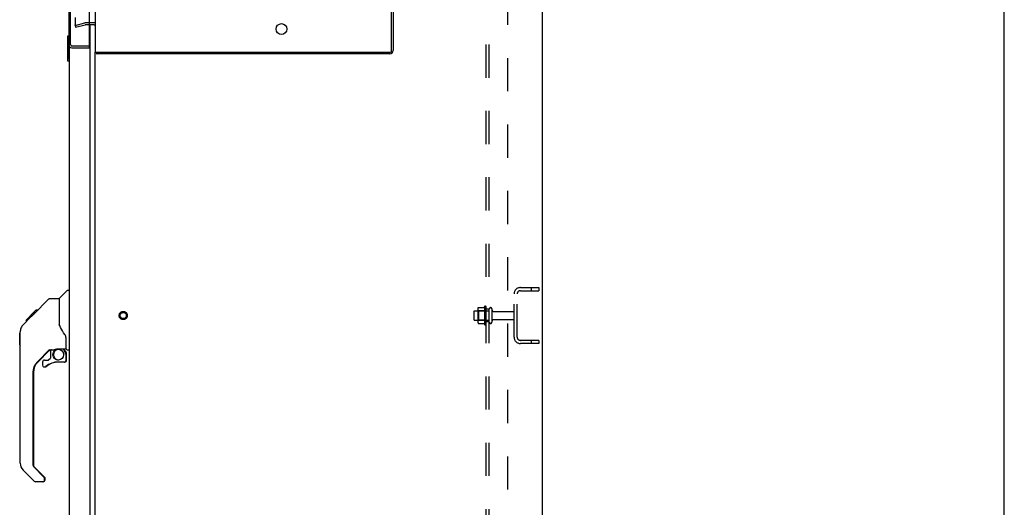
# Model space of a CAD drawing. Header units: inches. Extents: x 0 to 243, y 0 to 157.
# Tile 65 of 69: x 203 to 243, y 48 to 67. Entities that reach past the tile are written whole.
import ezdxf

# ---------------------------------------------------------------- set-up
doc = ezdxf.new("R2010")
doc.units = ezdxf.units.IN
doc.header["$LTSCALE"] = 13.357143
doc.header["$MEASUREMENT"] = 0
doc.linetypes.add('HIDDEN', pattern=[0.2, 0.1, -0.1])
doc.layers.get('0').update_dxf_attribs({"linetype": 'CONTINUOUS'})
for name, color, linetype in [('DEFAULT_2', 8, 'HIDDEN'), ('DOOR_2_ASSEMBLY', 7, 'CONTINUOUS'), ('EXR_DOOR_ASSEMBLY', 7, 'CONTINUOUS'), ('MAIN_DOOR_ASSEMBLY', 7, 'CONTINUOUS'), ('SUBPANELS', 7, 'CONTINUOUS')]:
    doc.layers.add(name, color=color, linetype=linetype)

msp = doc.modelspace()

# ---------------------------------------------------------------- linework, layer by layer
at = {"color": 7, "linetype": 'Continuous'}
for p, q in [((242.8571, 0), (242.8571, 157.1429)), ((224.2344, 95.2829), (224.2344, 11.5329)), ((206.1924, 67.1879), (205.9914, 67.1879)), ((206.2344, 18.6891), (206.2344, 66.0009)), ((206.3094, 66.0009), (206.3094, 65.9379))]:
    msp.add_line(p, q, dxfattribs=at)
at = {"color": 3, "linetype": 'Continuous'}
for p, q in [((206.2344, 89.8749), (206.2344, 66.0009)), ((218.1714, 66.0809), (218.1714, 89.7949)), ((218.2344, 89.8019), (218.2344, 66.0739)), ((206.1924, 67.1129), (205.9914, 67.1129)), ((206.2344, 66.0009), (218.0914, 66.0009)), ((218.0984, 65.9379), (206.3094, 65.9379))]:
    msp.add_line(p, q, dxfattribs=at)
for points in [[(206.2875, 65.9568), (206.2891, 65.9557), (206.2906, 65.9543), (206.2922, 65.9527), (206.2937, 65.951), (206.2951, 65.9492), (206.298, 65.9457)], [(206.298, 65.9457), (206.2994, 65.9441), (206.3007, 65.9426), (206.302, 65.9413), (206.3034, 65.9401), (206.3048, 65.9392), (206.3061, 65.9386), (206.3073, 65.9381), (206.3084, 65.9379), (206.3094, 65.9379)]]:
    msp.add_lwpolyline(points, dxfattribs=at)
msp.add_circle((213.7344, 66.9379), 0.219, dxfattribs=at)
at = {"color": 7, "linetype": 'Continuous'}
msp.add_arc((206.1924, 67.0709), 0.117, 69.25605, 90, dxfattribs=at)
at = {"color": 3, "linetype": 'Continuous'}
for centre, radius, start, end in [((206.1924, 67.0709), 0.042, 0, 90), ((206.3514, 66.0549), 0.117, 207.49574, 236.90018), ((218.0914, 66.0809), 0.08, 270, 360), ((218.0984, 66.0739), 0.136, 270, 360)]:
    msp.add_arc(centre, radius, start, end, dxfattribs=at)
at = {"layer": 'DEFAULT_2', "color": 8, "linetype": 'HIDDEN'}
for p, q in [((205.4217, 88.7696), (205.4217, 67.1061)), ((205.4217, 67.081), (205.8078, 67.1844)), ((205.4217, 67.081), (205.4411, 67.0085)), ((205.436, 67.0911), (205.4354, 67.0912)), ((205.4411, 67.0085), (205.8273, 67.112)), ((205.9914, 67.1879), (205.8337, 67.1879)), ((205.9914, 67.1129), (205.8337, 67.1129)), ((223.3594, 56.5329), (224.1094, 56.5329)), ((223.3594, 56.4079), (224.1094, 56.4079)), ((223.7969, 56.5329), (223.7969, 56.4079)), ((224.1094, 56.5329), (224.1094, 56.4079)), ((223.1094, 54.5329), (223.1094, 56.2829)), ((223.2344, 54.5329), (223.2344, 56.2829)), ((221.4844, 55.5609), (221.4844, 55.2549)), ((221.5144, 55.5909), (222.1094, 55.5909)), ((221.6484, 55.6635), (221.6484, 55.1522)), ((221.6684, 55.5914), (221.6484, 55.6114)), ((221.9644, 55.5914), (221.6684, 55.5914)), ((221.6684, 55.5914), (221.6684, 55.2244)), ((221.6697, 55.7267), (221.8878, 55.7267)), ((221.9144, 55.7637), (221.9144, 55.052)), ((221.9644, 55.5914), (221.9844, 55.6114)), ((221.9644, 55.5914), (221.9644, 55.2244)), ((221.9844, 55.0737), (221.9844, 55.742)), ((222.1094, 55.1434), (222.1094, 55.6724)), ((222.2154, 55.6724), (222.2154, 55.1434)), ((222.2779, 55.5739), (223.0794, 55.5739)), ((221.5144, 55.2249), (222.1094, 55.2249)), ((221.6684, 55.2244), (221.6484, 55.2044)), ((221.9644, 55.2244), (221.6684, 55.2244)), ((221.9644, 55.2244), (221.9844, 55.2044)), ((222.2779, 55.2419), (223.0794, 55.2419)), ((221.6697, 55.089), (221.8878, 55.089)), ((224.1094, 54.4079), (223.3594, 54.4079)), ((223.7969, 54.4079), (223.7969, 54.2829)), ((224.1094, 54.4079), (224.1094, 54.2829)), ((224.1094, 54.2829), (223.3594, 54.2829))]:
    msp.add_line(p, q, dxfattribs=at)
for points in [[(205.4218, 67.1044), (205.4218, 67.105), (205.4217, 67.1056), (205.4217, 67.1061)], [(205.4217, 67.1061), (205.4218, 67.1048), (205.422, 67.1034), (205.4223, 67.1021), (205.4227, 67.1008), (205.4232, 67.0995), (205.4238, 67.0984), (205.4246, 67.0972), (205.4254, 67.0962), (205.4263, 67.0952), (205.4273, 67.0943), (205.4284, 67.0935), (205.4295, 67.0928), (205.4307, 67.0923), (205.432, 67.0918), (205.4332, 67.0915), (205.4345, 67.0912), (205.4359, 67.0911), (205.4362, 67.0911)], [(205.4224, 67.1017), (205.4222, 67.1022), (205.4221, 67.1028), (205.422, 67.1033), (205.4219, 67.1039)], [(205.424, 67.0981), (205.4237, 67.0985), (205.4234, 67.099), (205.4232, 67.0995), (205.423, 67.1001), (205.4228, 67.1006), (205.4226, 67.1011)], [(205.4257, 67.0958), (205.4253, 67.0962), (205.425, 67.0967), (205.4246, 67.0971), (205.4243, 67.0976)], [(205.4287, 67.0933), (205.4282, 67.0936), (205.4278, 67.094), (205.4273, 67.0943), (205.4269, 67.0947), (205.4265, 67.095), (205.4261, 67.0954)], [(205.4311, 67.0921), (205.4306, 67.0923), (205.4301, 67.0925), (205.4296, 67.0928), (205.4291, 67.093)], [(205.4349, 67.0912), (205.4343, 67.0913), (205.4338, 67.0913), (205.4332, 67.0915), (205.4327, 67.0916), (205.4322, 67.0917), (205.4316, 67.0919)], [(205.4362, 67.0911), (205.4372, 67.0912), (205.4385, 67.0913), (205.4398, 67.0916)], [(205.4376, 67.0912), (205.4371, 67.0912), (205.4365, 67.0911), (205.4362, 67.0911)], [(205.4398, 67.0916), (205.4392, 67.0915), (205.4387, 67.0914), (205.4382, 67.0913)], [(221.6605, 55.7208), (221.6613, 55.7222), (221.6623, 55.7236), (221.6636, 55.7247), (221.665, 55.7256), (221.6666, 55.7263), (221.6683, 55.7266), (221.6697, 55.7267)], [(221.8967, 55.732), (221.8965, 55.7318), (221.8964, 55.7315), (221.8962, 55.7312), (221.896, 55.731), (221.8958, 55.7307), (221.8956, 55.7304), (221.8953, 55.7301), (221.895, 55.7297), (221.8947, 55.7294), (221.8943, 55.7291), (221.8939, 55.7287), (221.8934, 55.7284), (221.8928, 55.728), (221.8921, 55.7277), (221.8913, 55.7273), (221.8903, 55.727), (221.8891, 55.7268), (221.8879, 55.7267)], [(221.6605, 55.0949), (221.6613, 55.0935), (221.6623, 55.0921), (221.6636, 55.091), (221.665, 55.0901), (221.6666, 55.0894), (221.6683, 55.0891), (221.6697, 55.089)], [(221.8879, 55.089), (221.8891, 55.0889), (221.8903, 55.0887), (221.8913, 55.0884), (221.8921, 55.088), (221.8928, 55.0877), (221.8934, 55.0873), (221.8939, 55.087), (221.8943, 55.0866), (221.8947, 55.0863), (221.895, 55.086), (221.8953, 55.0856), (221.8956, 55.0853), (221.8958, 55.085), (221.896, 55.0847), (221.8962, 55.0845), (221.8964, 55.0842), (221.8965, 55.0839), (221.8967, 55.0837)]]:
    msp.add_lwpolyline(points, dxfattribs=at)
for radius in [0.1635, 0.124]:
    msp.add_circle((207.3594, 55.4079), radius, dxfattribs=at)
for centre, radius, start, end in [((205.8337, 67.0879), 0.1, 90, 105), ((205.8337, 67.0879), 0.025, 90, 105), ((223.3594, 56.2829), 0.25, 90, 180), ((223.3594, 56.2829), 0.125, 90, 180), ((221.5144, 55.5609), 0.03, 90, 180), ((221.7896, 55.6635), 0.1412, 156.05, 180), ((222.5145, 55.4079), 0.6977, 149.33687, 152.3186), ((221.946, 55.742), 0.0384, 0, 145.55034), ((222.1624, 55.6724), 0.053, 0, 180), ((222.2779, 55.6364), 0.0625, 180, 270), ((223.0794, 55.5439), 0.03, 0, 90), ((221.5144, 55.2549), 0.03, 180, 270), ((221.7896, 55.1522), 0.1412, 180, 203.95), ((222.1624, 55.1434), 0.053, 180, 360), ((222.2779, 55.1794), 0.0625, 90, 180), ((223.0794, 55.2719), 0.03, 270, 360), ((222.5145, 55.4079), 0.6977, 207.6814, 210.66313), ((221.946, 55.0737), 0.0384, 214.44966, 360), ((223.3594, 54.5329), 0.25, 180, 270), ((223.3594, 54.5329), 0.125, 180, 270)]:
    msp.add_arc(centre, radius, start, end, dxfattribs=at)
at = {"layer": 'DOOR_2_ASSEMBLY', "color": 7, "linetype": 'Continuous'}
for p, q in [((204.7827, 56.0968), (204.7845, 56.0968)), ((204.3948, 54.0148), (203.9136, 53.5336)), ((204.9418, 54.0713), (205.0216, 53.9915)), ((205.0139, 53.9841), (205.0105, 53.9807)), ((205.0596, 53.8523), (205.0792, 53.8523)), ((205.0792, 53.6147), (205.0792, 53.8523)), ((205.0005, 53.5359), (204.9795, 53.5359)), ((203.7407, 53.116), (203.7407, 49.3831)), ((203.7637, 49.3274), (204.1993, 48.8919)), ((204.2131, 48.7937), (204.2131, 48.8584)), ((204.1344, 48.7149), (204.1134, 48.7149))]:
    msp.add_line(p, q, dxfattribs=at)
for points in [[(205.0216, 53.9915), (205.0214, 53.9913), (205.0209, 53.9908), (205.02, 53.99), (205.0189, 53.989), (205.0175, 53.9876), (205.0139, 53.9841)], [(205.0592, 53.8523), (205.0587, 53.8662), (205.057, 53.88), (205.0543, 53.8936), (205.0505, 53.907), (205.0496, 53.9095)]]:
    msp.add_lwpolyline(points, dxfattribs=at)
for centre, radius, start, end in [((204.4915, 53.8331), 0.1969, 108.54123, 127.44051), ((204.7643, 53.8312), 0.2165, 92.78187, 267.21813), ((204.8824, 53.8523), 0.1969, 0, 45), ((205.0005, 53.6147), 0.0787, 270, 360), ((204.3312, 53.116), 0.5906, 135, 180), ((204.2131, 53.4166), 0.0787, 262.34035, 309.5212), ((204.7643, 52.7485), 0.7874, 91.52766, 129.5212), ((203.8194, 49.3831), 0.0787, 180, 225), ((204.1344, 48.7937), 0.0787, 270, 360), ((204.1659, 48.8584), 0.0472, 0, 45)]:
    msp.add_arc(centre, radius, start, end, dxfattribs=at)
at = {"layer": 'EXR_DOOR_ASSEMBLY', "color": 3, "linetype": 'Continuous'}
for p, q in [((205.1664, 89.5709), (205.1664, 66.3049)), ((205.9914, 89.5979), (205.9914, 66.2779)), ((205.2834, 66.1879), (205.9914, 66.1879))]:
    msp.add_line(p, q, dxfattribs=at)
at = {"layer": 'EXR_DOOR_ASSEMBLY', "color": 8, "linetype": 'HIDDEN'}
for p, q in [((205.2414, 66.3049), (205.2414, 89.5709)), ((205.2834, 66.2629), (205.9764, 66.2629))]:
    msp.add_line(p, q, dxfattribs=at)
at = {"layer": 'EXR_DOOR_ASSEMBLY', "color": 7, "linetype": 'Continuous'}
for p, q in [((205.9764, 66.2629), (205.9914, 66.2629)), ((205.9914, 66.2629), (205.9914, 66.1879))]:
    msp.add_line(p, q, dxfattribs=at)
at = {"layer": 'EXR_DOOR_ASSEMBLY', "color": 3, "linetype": 'Continuous'}
for centre, radius, start, end in [((205.2834, 66.3049), 0.117, 180, 270), ((205.9764, 66.2779), 0.015, 270, 360)]:
    msp.add_arc(centre, radius, start, end, dxfattribs=at)
at = {"layer": 'EXR_DOOR_ASSEMBLY', "color": 8, "linetype": 'HIDDEN'}
msp.add_arc((205.2834, 66.3049), 0.042, 180, 270, dxfattribs=at)
at = {"layer": 'MAIN_DOOR_ASSEMBLY', "color": 3, "linetype": 'Continuous'}
for p, q in [((206.0304, 67.1879), (206.0304, 67.1899)), ((206.0304, 18.2819), (206.0304, 67.1129)), ((205.1764, 66.2575), (205.1764, 18.4044))]:
    msp.add_line(p, q, dxfattribs=at)
at = {"layer": 'MAIN_DOOR_ASSEMBLY', "color": 7, "linetype": 'Continuous'}
for p, q in [((205.1664, 66.6579), (205.1314, 66.6579)), ((205.1164, 66.6429), (205.1164, 65.6729)), ((205.163, 66.5579), (205.163, 65.7579)), ((205.1314, 65.6579), (205.1764, 65.6579)), ((204.7884, 56.1026), (205.0861, 56.4003)), ((205.1764, 56.4118), (205.1139, 56.4118)), ((203.7417, 55.4496), (204.3659, 56.0738)), ((204.4216, 56.0968), (204.7827, 56.0968)), ((204.7827, 56.0968), (204.7827, 54.9925)), ((203.429, 55.2037), (203.8446, 55.6193)), ((203.9094, 55.6172), (203.8426, 55.6172)), ((203.8431, 55.6178), (203.9099, 55.6178)), ((203.8446, 55.6193), (203.9114, 55.6193)), ((203.3229, 55.0301), (203.6012, 55.3085)), ((203.429, 55.2037), (203.4958, 55.2037)), ((203.4321, 55.2068), (203.4989, 55.2068)), ((203.5, 55.2078), (203.4332, 55.2078)), ((203.581, 55.2889), (203.5142, 55.2889)), ((203.6675, 55.3754), (203.6007, 55.3754)), ((203.6009, 55.3088), (203.7342, 55.442)), ((203.6281, 55.3354), (203.6013, 55.3085)), ((203.7496, 55.4575), (203.6828, 55.4575)), ((203.7417, 55.4496), (203.706, 55.4138)), ((203.826, 55.5339), (203.7592, 55.5339)), ((203.2079, 49.4686), (203.2079, 54.7527)), ((203.3229, 55.0301), (203.3035, 55.0093)), ((204.8026, 54.9997), (204.7827, 55.0548)), ((204.8322, 54.9321), (204.8026, 54.9997)), ((203.1882, 54.7015), (203.2079, 54.7212)), ((203.1882, 54.2252), (203.1882, 54.7015)), ((205.0582, 54.0693), (205.0582, 54.4762)), ((203.1882, 54.2252), (203.2079, 54.2055)), ((204.3941, 54.035), (203.8926, 53.5336)), ((204.4283, 54.0249), (204.4283, 53.6983)), ((204.4705, 54.0299), (204.5583, 54.0299)), ((204.7361, 54.0712), (204.7433, 54.0713)), ((204.7433, 54.0713), (205.0386, 54.0713)), ((204.9208, 54.0713), (205.0006, 53.9915)), ((204.9929, 53.9841), (204.9863, 53.9776)), ((205.0976, 54.0299), (205.1764, 54.0299)), ((204.1921, 53.6147), (204.3447, 53.6147)), ((204.353, 53.6181), (204.4249, 53.6899)), ((205.0386, 53.8523), (205.0582, 53.8523)), ((205.0582, 53.6147), (205.0582, 53.8523)), ((204.1134, 53.5359), (204.1134, 53.4166)), ((204.9795, 53.5359), (204.7433, 53.5359)), ((203.7197, 53.116), (203.7197, 49.3831)), ((203.7753, 48.738), (203.3232, 49.1902)), ((203.7427, 49.3274), (204.1783, 48.8919)), ((204.1921, 48.7937), (204.1921, 48.8584)), ((204.1134, 48.7149), (203.831, 48.7149))]:
    msp.add_line(p, q, dxfattribs=at)
for points in [[(205.1614, 66.594), (205.1618, 66.5883), (205.1622, 66.5825), (205.1626, 66.5765), (205.1628, 66.5704), (205.163, 66.5642), (205.163, 66.5579)], [(205.163, 65.7579), (205.163, 65.7516), (205.1628, 65.7453), (205.1626, 65.7392), (205.1622, 65.7332), (205.1618, 65.7274), (205.1614, 65.7217)], [(204.3659, 56.0738), (204.3736, 56.0805), (204.3821, 56.0862), (204.3913, 56.0908), (204.4011, 56.0941), (204.4113, 56.0962), (204.4216, 56.0968)], [(203.706, 55.4138), (203.6839, 55.3917), (203.662, 55.3697), (203.6281, 55.3354)], [(203.3229, 55.0301), (203.3038, 55.0096), (203.2783, 54.9769), (203.2562, 54.9413), (203.2381, 54.9037), (203.2241, 54.8645), (203.2143, 54.8236), (203.209, 54.7822), (203.2079, 54.7527)], [(205.005, 54.6468), (204.9563, 54.7174), (204.9075, 54.7939), (204.8667, 54.8646), (204.8322, 54.9321)], [(205.0582, 54.4762), (205.0573, 54.4996), (205.0525, 54.5346), (205.0437, 54.5687), (205.0314, 54.6007), (205.0161, 54.6298), (205.005, 54.6468)], [(204.5583, 54.0299), (204.5667, 54.0307), (204.5753, 54.0326), (204.5852, 54.0356), (204.5967, 54.0397), (204.6099, 54.0444), (204.6248, 54.0496), (204.6414, 54.055), (204.6591, 54.0601), (204.6779, 54.0644), (204.6974, 54.0679), (204.717, 54.0701), (204.7361, 54.0712)], [(205.0382, 53.8523), (205.0377, 53.8662), (205.036, 53.88), (205.0333, 53.8936), (205.0295, 53.907), (205.0247, 53.9201), (205.0189, 53.9327), (205.0121, 53.9448), (205.0044, 53.9564), (204.9958, 53.9673), (204.9863, 53.9776)], [(205.0006, 53.9915), (205.0004, 53.9913), (204.9999, 53.9908), (204.999, 53.99), (204.9979, 53.989), (204.9965, 53.9876), (204.9929, 53.9841)]]:
    msp.add_lwpolyline(points, dxfattribs=at)
msp.add_circle((204.7433, 53.8312), 0.2165, dxfattribs=at)
for centre, radius, start, end in [((205.1314, 66.6429), 0.015, 90, 180), ((205.1614, 66.6429), 0.015, 70.49043, 90), ((205.1314, 65.6729), 0.015, 180, 270), ((205.1614, 65.6729), 0.015, 270, 360), ((205.1139, 56.3724), 0.0394, 90, 135), ((204.8023, 56.0887), 0.0197, 135, 180), ((204.4705, 53.8331), 0.1969, 90, 127.44051), ((204.8614, 53.8523), 0.1969, 0, 45), ((205.0386, 54.0909), 0.0197, 270, 360), ((205.0976, 54.0693), 0.0394, 180, 270), ((204.1921, 53.5359), 0.0787, 90, 180), ((204.3447, 53.6265), 0.0118, 270, 315), ((204.4165, 53.6983), 0.0118, 315, 360), ((204.9795, 53.6147), 0.0787, 270, 360), ((204.3102, 53.116), 0.5906, 135, 180), ((204.1921, 53.4166), 0.0787, 180, 309.5212), ((204.7433, 52.7485), 0.7874, 90, 129.5212), ((203.6016, 49.4686), 0.3937, 180, 225), ((203.7984, 49.3831), 0.0787, 180, 225), ((204.1134, 48.7937), 0.0787, 270, 360), ((204.1449, 48.8584), 0.0472, 0, 45), ((203.831, 48.7937), 0.0787, 225, 270)]:
    msp.add_arc(centre, radius, start, end, dxfattribs=at)
at = {"layer": 'SUBPANELS', "color": 8, "linetype": 'HIDDEN'}
for p, q in [((221.9844, 19.5641), (221.9844, 91.2516)), ((222.1094, 19.5641), (222.1094, 91.2516)), ((222.8594, 21.6891), (222.8594, 89.1266)), ((222.1094, 55.6579), (221.9844, 55.6579)), ((222.1094, 55.1579), (221.9844, 55.1579))]:
    msp.add_line(p, q, dxfattribs=at)

doc.saveas('drawing.dxf')
